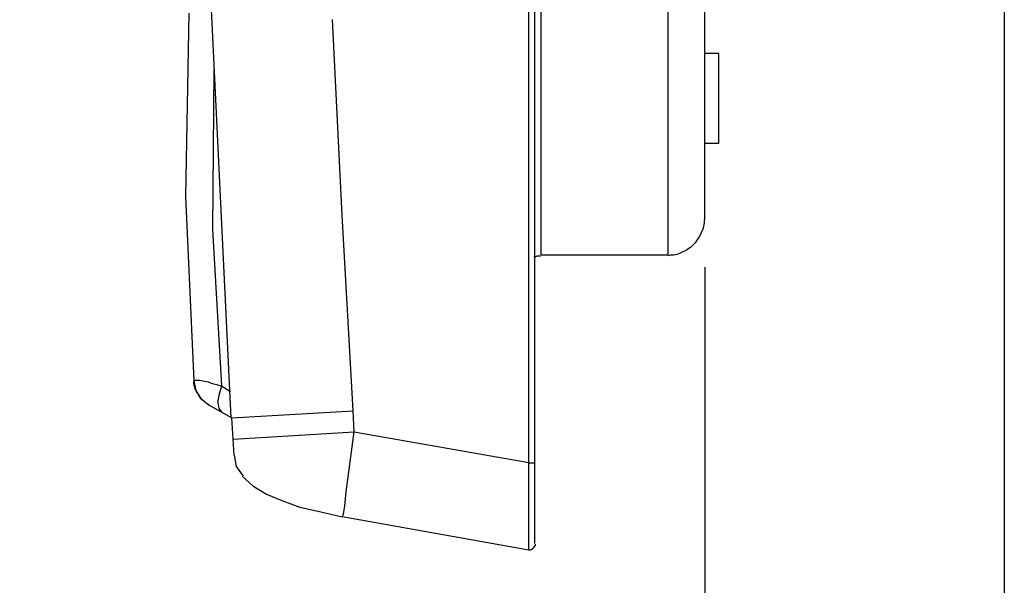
# Model space of a CAD drawing. Extents: x 0 to 283, y 0 to 196.
# Tile 13 of 27: x 127 to 148, y 82 to 94. Entities that reach past the tile are written whole.
import ezdxf

# ---------------------------------------------------------------- set-up
doc = ezdxf.new("R2010")
doc.units = 0
doc.layers.get('0').update_dxf_attribs({"linetype": 'CONTINUOUS'})
doc.layers.get('DEFPOINTS').update_dxf_attribs({"linetype": 'CONTINUOUS'})
doc.layers.add('LAYER_1', color=7, linetype='CONTINUOUS')
doc.styles.add('SANSSERIF', font='sanss___.ttf')
doc.dimstyles.new('ISO-25$0', dxfattribs={"dimtxt": 2.5, "dimasz": 2.5, "dimexe": 1.25, "dimexo": 1, "dimgap": 0.6, "dimtad": 1, "dimdec": 1, "dimzin": 9, "dimdsep": 46, "dimtxsty": 'SANSSERIF', "dimcen": 0.75, "dimadec": 1, "dimazin": 0, "dimtfac": 1, "dimtdec": 1, "dimtmove": 0, "dimatfit": 3, "dimfxl": 1, "dimarcsym": 0})

# ---------------------------------------------------------------- blocks, each defined once
blk = doc.blocks.new('*D32')
at = {"color": 0, "lineweight": -2, "transparency": 16777216}
for p, q in [((141.304, 88.663), (141.304, 72.987)), ((137.606, 81.712), (137.606, 72.987)), ((135.106, 74.237), (126.897, 74.237)), ((141.304, 74.237), (137.606, 74.237)), ((143.804, 74.237), (146.304, 74.237))]:
    blk.add_line(p, q, dxfattribs=at)
at = {"color": 0, "transparency": 16777216}
for points in [[(135.106, 74.654), (135.106, 73.82), (137.606, 74.237)], [(143.804, 74.654), (143.804, 73.82), (141.304, 74.237)]]:
    blk.add_solid(points, dxfattribs=at)
at = {"layer": 'DEFPOINTS', "color": 0, "transparency": 16777216}
for p in [(141.304, 89.663), (137.606, 82.712), (141.304, 74.237)]:
    blk.add_point(p, dxfattribs=at)
at = {"color": 0, "transparency": 16777216, "insert": (129.741, 76.087), "char_height": 2.5, "attachment_point": 5, "style": 'SANSSERIF'}
blk.add_mtext('7.4', dxfattribs=at)
blk = doc.blocks.new('*D33')
at = {"color": 0, "lineweight": -2, "transparency": 16777216}
for p, q in [((147.607, 96.437), (147.607, 65.618)), ((137.606, 81.712), (137.606, 65.618)), ((140.106, 66.868), (145.107, 66.868))]:
    blk.add_line(p, q, dxfattribs=at)
at = {"color": 0, "transparency": 16777216}
for points in [[(140.106, 67.285), (140.106, 66.451), (137.606, 66.868)], [(145.107, 67.285), (145.107, 66.451), (147.607, 66.868)]]:
    blk.add_solid(points, dxfattribs=at)
at = {"layer": 'DEFPOINTS', "color": 0, "transparency": 16777216}
for p in [(147.607, 97.437), (137.606, 82.712), (147.607, 66.868)]:
    blk.add_point(p, dxfattribs=at)
at = {"color": 0, "transparency": 16777216, "insert": (142.606, 68.756), "char_height": 2.5, "attachment_point": 5, "style": 'SANSSERIF'}
blk.add_mtext('20', dxfattribs=at)

msp = doc.modelspace()

# ---------------------------------------------------------------- linework, layer by layer
at = {"layer": 'LAYER_1', "color": 7}
for points in [[(137.727, 114.01), (137.727, 82.848)], [(137.606, 84.548), (137.606, 112.335)], [(131.344, 85.492), (130.75, 97.882)], [(137.862, 88.921), (137.862, 97.045)], [(140.534, 88.921), (140.534, 97.058)], [(141.304, 89.663), (141.304, 96.991)], [(130.453, 94.008), (130.386, 90.149)], [(133.679, 89.757), (133.476, 93.874)], [(141.601, 93.159), (141.304, 93.159)], [(141.601, 91.269), (141.601, 93.159)], [(130.979, 92.821), (130.953, 89.461)], [(141.601, 91.269), (141.304, 91.269)], [(130.386, 90.149), (130.562, 86.276)], [(133.908, 85.641), (133.679, 89.757)], [(141.277, 89.527), (141.263, 89.461)], [(141.29, 89.596), (141.276, 89.528)], [(141.29, 89.663), (141.29, 89.596)], [(130.953, 89.461), (131.142, 86.167)], [(141.182, 89.286), (141.141, 89.231)], [(141.209, 89.339), (141.182, 89.286)], [(141.236, 89.407), (141.209, 89.339)], [(141.263, 89.461), (141.236, 89.407)], [(141.007, 89.082), (140.953, 89.043)], [(141.061, 89.136), (141.007, 89.082)], [(141.101, 89.177), (141.06, 89.136)], [(141.142, 89.231), (141.101, 89.177)], [(137.714, 88.88), (137.741, 88.88)], [(137.714, 88.88), (137.714, 88.88)], [(137.741, 88.88), (137.768, 88.894)], [(137.768, 88.894), (137.781, 88.907)], [(137.782, 88.907), (137.808, 88.907)], [(137.808, 88.907), (137.836, 88.907)], [(137.836, 88.907), (137.849, 88.907)], [(140.534, 88.921), (137.863, 88.921)], [(140.588, 88.921), (140.534, 88.907)], [(140.656, 88.921), (140.588, 88.921)], [(140.723, 88.934), (140.656, 88.921)], [(140.791, 88.962), (140.723, 88.934)], [(140.845, 88.988), (140.79, 88.962)], [(140.913, 89.015), (140.845, 88.988)], [(140.953, 89.043), (140.913, 89.015)], [(130.561, 86.276), (130.602, 86.289)], [(130.561, 86.276), (130.561, 86.276)], [(130.561, 86.276), (130.602, 86.073)], [(130.561, 86.208), (130.561, 86.262)], [(130.575, 86.155), (130.561, 86.208)], [(130.588, 86.1), (130.575, 86.155)], [(130.602, 86.29), (130.683, 86.29)], [(130.683, 86.29), (130.75, 86.276)], [(130.75, 86.276), (130.858, 86.249)], [(130.858, 86.249), (130.926, 86.221)], [(130.925, 86.221), (131.034, 86.194)], [(131.034, 86.194), (131.142, 86.168)], [(131.142, 86.168), (131.088, 85.965)], [(131.142, 86.168), (131.33, 86.045)], [(130.615, 86.046), (130.588, 86.1)], [(130.602, 86.073), (130.71, 85.898)], [(130.642, 86.006), (130.615, 86.046)], [(130.669, 85.951), (130.642, 86.006)], [(130.696, 85.911), (130.669, 85.952)], [(131.088, 85.965), (131.06, 85.816)], [(130.737, 85.87), (130.696, 85.911)], [(130.709, 85.898), (130.885, 85.763)], [(130.777, 85.843), (130.736, 85.87)], [(130.818, 85.804), (130.777, 85.844)], [(130.872, 85.776), (130.818, 85.804)], [(130.885, 85.763), (130.872, 85.776)], [(130.885, 85.763), (131.358, 85.493)], [(131.061, 85.817), (131.088, 85.694)], [(131.088, 85.695), (131.142, 85.615)], [(131.358, 85.492), (133.908, 85.642)], [(133.935, 85.196), (133.908, 85.642)], [(131.411, 84.709), (131.357, 85.492)], [(131.384, 85.048), (133.935, 85.197)], [(133.76, 83.94), (133.935, 85.197)], [(137.606, 84.548), (133.935, 85.196)], [(131.411, 84.709), (131.452, 84.468)], [(137.606, 84.548), (137.728, 84.548)], [(137.606, 84.062), (137.606, 84.548)], [(131.452, 84.468), (131.6, 84.264)], [(131.573, 84.264), (131.803, 84.062)], [(131.803, 84.062), (132.086, 83.887)], [(131.803, 84.062), (131.803, 84.062)], [(132.086, 83.887), (132.41, 83.752)], [(133.733, 83.644), (133.76, 83.94)], [(137.606, 83.644), (137.606, 84.063)], [(132.41, 83.752), (132.788, 83.617)], [(132.788, 83.617), (133.206, 83.522)], [(133.206, 83.522), (133.679, 83.414)], [(133.206, 83.522), (133.679, 83.414)], [(133.679, 83.414), (133.706, 83.469)], [(133.705, 83.469), (133.733, 83.644)], [(137.606, 83.267), (137.606, 83.644)], [(137.606, 82.712), (133.679, 83.414)], [(137.606, 82.969), (137.606, 83.267)], [(137.606, 82.794), (137.606, 82.969)], [(137.606, 82.712), (137.606, 82.794)], [(137.606, 82.712), (137.606, 82.712)], [(137.619, 82.712), (137.606, 82.712)], [(137.633, 82.712), (137.619, 82.712)], [(137.647, 82.712), (137.633, 82.712)], [(137.66, 82.726), (137.647, 82.713)], [(137.673, 82.726), (137.659, 82.726)], [(137.673, 82.739), (137.673, 82.726)], [(137.687, 82.739), (137.673, 82.739)], [(137.7, 82.753), (137.687, 82.739)], [(137.714, 82.767), (137.7, 82.753)], [(137.7, 82.753), (137.7, 82.753)], [(137.714, 82.78), (137.714, 82.767)], [(137.727, 82.78), (137.714, 82.78)], [(137.727, 82.794), (137.727, 82.78)], [(137.741, 82.808), (137.728, 82.794)], [(137.741, 82.834), (137.741, 82.821)], [(137.741, 82.834), (137.741, 82.834)], [(137.741, 82.82), (137.741, 82.807)]]:
    msp.add_lwpolyline(points, dxfattribs=at)

# ---------------------------------------------------------------- dimensions: what is measured, and where the dimension line sits
dim = msp.add_linear_dim(base=(147.607, 66.868), p1=(137.606, 82.712), p2=(147.607, 97.437), dimstyle='ISO-25$0', override={"dimlfac": 2})
dim.commit()
dim.dimension.update_dxf_attribs({"geometry": '*D33', "text_midpoint": (142.606, 68.756)})
dim = msp.add_linear_dim(base=(141.304, 74.237), p1=(137.606, 82.712), p2=(141.304, 89.663), dimstyle='ISO-25$0', override={"dimlfac": 2})
dim.commit()
dim.dimension.update_dxf_attribs({"geometry": '*D32', "text_midpoint": (129.741, 74.237), "dimtype": 160})

doc.saveas('drawing.dxf')
